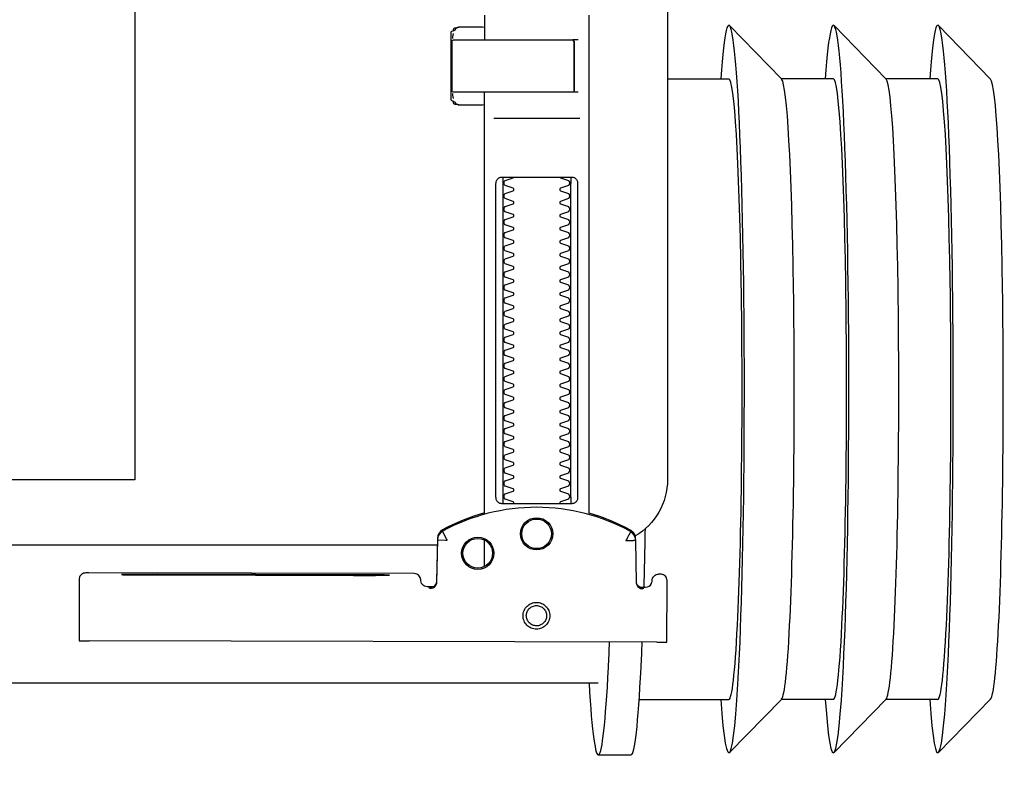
# Model space of a CAD drawing. Header units: millimetres. Extents: x 15214 to 140083, y -437840 to -79279.
# Tile 6 of 256: x 119410 to 119425, y -389243 to -389232. Entities that reach past the tile are written whole.
import ezdxf

# ---------------------------------------------------------------- set-up
doc = ezdxf.new("R2010")
doc.units = ezdxf.units.MM
doc.layers.get('0').update_dxf_attribs({"lineweight": 0})
doc.layers.add('0-wypos-sanitarne', color=1, linetype='Continuous')

# ---------------------------------------------------------------- blocks, each defined once
blk = doc.blocks.new('99400_TOP')
for points in [[(-0.24944, 0.17326), (-0.24147, 0.18145)], [(-0.24136, 0.17331), (-0.23341, 0.17331), (-0.22548, 0.18145)], [(-0.22538, 0.17331), (-0.21743, 0.17331), (-0.2095, 0.18145)], [(-0.18941, 0.18181), (-0.19441, 0.18181)], [(-0.19567, 0.17331), (-0.20939, 0.17331)], [(-0.18941, 0.17081), (-0.04454, 0.17081), (-0.04035, 0.17071), (-0.03616, 0.17042), (-0.032, 0.16993), (-0.02786, 0.16925), (-0.02376, 0.16837), (-0.0197, 0.16731), (-0.0157, 0.16606), (-0.01176, 0.16462), (-0.00789, 0.163), (-0.0041, 0.1612), (-0.0004, 0.15923), (0.0032, 0.15708), (0.00671, 0.15478), (0.0101, 0.1523), (0.01337, 0.14968)], [(-0.19839, 0.16455), (-0.11148, 0.16437)], [(-0.19593, 0.15629), (-0.19608, 0.15629), (-0.19638, 0.15629), (-0.19593, 0.1562), (-0.19577, 0.15614), (-0.19563, 0.15605), (-0.19551, 0.15594), (-0.1954, 0.15581), (-0.19532, 0.15567), (-0.19526, 0.15551), (-0.19523, 0.15535)], [(-0.16479, 0.14865), (-0.16466, 0.1552), (-0.16464, 0.15536), (-0.1646, 0.15551), (-0.16454, 0.15566), (-0.16445, 0.15579), (-0.16435, 0.15591), (-0.16422, 0.15601), (-0.16408, 0.15609), (-0.16394, 0.15614), (-0.16348, 0.15622), (-0.1638, 0.15623), (-0.16395, 0.15623)], [(-0.12195, 0.15427), (-0.15195, 0.15433)], [(-0.15195, 0.15423), (-0.12195, 0.15417)], [(-0.172, 0.15297), (-0.172, 0.14892)], [(0.16493, 0.14968), (-0.16477, 0.14968)], [(-0.172, 0.06856), (-0.172, 0.07236)], [(-0.172, 0.14497), (-0.172, 0.08036)], [(-0.1852, 0.14236), (-0.1852, 0.09436)], [(-0.1748, 0.09436), (-0.1748, 0.14236)], [(-0.11847, 0.04968), (-0.11847, 0.13968), (0.11153, 0.13968), (0.11153, 0.04968)], [(-0.17342, 0.08436), (-0.18658, 0.08436)], [(-0.172, 0.0823), (-0.17167, 0.08236), (-0.1682, 0.08236), (-0.16809, 0.08236), (-0.16798, 0.08234), (-0.16789, 0.08225), (-0.16779, 0.08224), (-0.16762, 0.08223), (-0.16752, 0.08223), (-0.16741, 0.08221), (-0.1673, 0.08214), (-0.16725, 0.082), (-0.16725, 0.08174), (-0.16711, 0.08172), (-0.16701, 0.08168), (-0.16693, 0.08162), (-0.16687, 0.08148), (-0.16687, 0.07124), (-0.16691, 0.07111), (-0.16701, 0.07103), (-0.16725, 0.07098), (-0.16725, 0.07071), (-0.16728, 0.07061), (-0.16735, 0.07054), (-0.16746, 0.0705), (-0.16762, 0.07049), (-0.16775, 0.07048), (-0.16789, 0.07046), (-0.16797, 0.07039), (-0.16807, 0.07036), (-0.1682, 0.07036), (-0.17167, 0.07036), (-0.172, 0.07041)], [(-0.16829, 0.08235), (-0.16772, 0.08221), (-0.16738, 0.08176)], [(-0.18633, 0.08036), (-0.17526, 0.08036), (-0.17367, 0.08036)], [(-0.16723, 0.08135), (-0.16714, 0.08082), (-0.16713, 0.08055)], [(-0.24944, 0.07835), (-0.24147, 0.07016)], [(-0.24136, 0.07831), (-0.23341, 0.07831), (-0.22548, 0.07016)], [(-0.22538, 0.07831), (-0.21743, 0.07831), (-0.2095, 0.07016)], [(-0.2, 0.07831), (-0.20939, 0.07831)], [(-0.18633, 0.07236), (-0.1855, 0.07236), (-0.18567, 0.07246), (-0.1857, 0.07256)], [(-0.16738, 0.07096), (-0.16772, 0.07051), (-0.16829, 0.07036)], [(-0.16713, 0.07216), (-0.16714, 0.0719), (-0.16723, 0.07137)]]:
    blk.add_lwpolyline(points)
for points in [[(-0.19989, 0.16454), (-0.19995, 0.15554, 0.009369), (-0.19993, 0.15511), (-0.19991, 0.15494), (-0.19986, 0.15477), (-0.19978, 0.15461), (-0.19968, 0.15447), (-0.19955, 0.15435), (-0.1994, 0.15426), (-0.19924, 0.15419), (-0.19907, 0.15415), (-0.19895, 0.15414), (-0.1988, 0.15414)], [(-0.16412, 0.15607), (-0.16324, 0.15607), (-0.16303, 0.15604), (-0.16282, 0.15598), (-0.16264, 0.15587), (-0.16249, 0.15572), (-0.16236, 0.15555), (-0.16228, 0.15535), (-0.16224, 0.15515, 0.002299), (-0.16224, 0.15503, 0.40455), (-0.16124, 0.15406), (-0.11145, 0.15396), (-0.11127, 0.15396), (-0.11111, 0.15396), (-0.11099, 0.15396), (-0.11083, 0.15397), (-0.11065, 0.15401), (-0.11048, 0.15408), (-0.11033, 0.15418), (-0.1102, 0.1543), (-0.11009, 0.15445), (-0.11001, 0.15461), (-0.10996, 0.15479), (-0.10995, 0.15497), (-0.10997, 0.16396), (-0.10998, 0.16435)], [(-0.19576, 0.15613), (-0.19665, 0.15613, 0.282591), (-0.19753, 0.15558), (-0.19757, 0.15549), (-0.19761, 0.15538), (-0.19763, 0.15529), (-0.19764, 0.15514, -0.415352), (-0.19864, 0.15414)], [(-0.19623, 0.15644), (-0.19587, 0.15638), (-0.19555, 0.15617), (-0.19533, 0.15585), (-0.19523, 0.1555), (-0.19513, 0.14894), (-0.19513, 0.14888, 0.265347), (-0.19435, 0.14762, 0.125711), (-0.17997, 0.14391, 0.125711), (-0.16558, 0.14756, 0.26954), (-0.16479, 0.14885), (-0.16467, 0.1554), (-0.16464, 0.15562), (-0.16456, 0.15583), (-0.16444, 0.15601), (-0.16428, 0.15617), (-0.16409, 0.15628), (-0.16388, 0.15635), (-0.16368, 0.15638)], [(-0.15993, 0.04968), (-0.17248, 0.04968, 0.405519), (-0.172, 0.05018), (-0.172, 0.05088, 0.414214), (-0.1725, 0.05138), (-0.1875, 0.05138, 0.414214), (-0.188, 0.05088), (-0.188, 0.05018, 0.405519), (-0.18751, 0.04968), (-0.19, 0.04968, -0.414214), (-0.2, 0.05968), (-0.2, 0.13968, -0.266001), (-0.19506, 0.1483)], [(-0.19512, 0.14869), (-0.19511, 0.1485), (-0.19509, 0.1484), (-0.19506, 0.1483), (-0.19503, 0.1482), (-0.19498, 0.1481), (-0.19493, 0.148), (-0.19488, 0.14791), (-0.19482, 0.14782), (-0.19475, 0.14774), (-0.19467, 0.14766), (-0.1946, 0.14759), (-0.19451, 0.14753), (-0.19443, 0.14747), (-0.19434, 0.14742), (-0.19358, 0.14701), (-0.19281, 0.14663), (-0.19203, 0.14628), (-0.19124, 0.14594), (-0.19044, 0.14563), (-0.18964, 0.14534), (-0.18882, 0.14507), (-0.188, 0.14483), (-0.188, 0.06856, 0.414214)], [(-0.172, 0.14478), (-0.17117, 0.14502), (-0.17034, 0.14528), (-0.16952, 0.14557), (-0.16871, 0.14588), (-0.16791, 0.14622), (-0.16712, 0.14657), (-0.16635, 0.14695), (-0.16558, 0.14736), (-0.16557, 0.14736, 0.269546), (-0.16479, 0.14865)], [(-0.18353, 0.09336, 0.182836), (-0.18364, 0.09345), (-0.18485, 0.09386, 0.050055), (-0.185, 0.09412), (-0.185, 0.0944, 0.050055), (-0.18485, 0.09466), (-0.18364, 0.09507, 0.719897), (-0.18364, 0.09545), (-0.18485, 0.09586, 0.050055), (-0.185, 0.09612), (-0.185, 0.0964, 0.050055), (-0.18485, 0.09666), (-0.18364, 0.09707, 0.719897), (-0.18364, 0.09745), (-0.18485, 0.09786, 0.050055), (-0.185, 0.09812), (-0.185, 0.0984, 0.050055), (-0.18485, 0.09866), (-0.18364, 0.09907, 0.719897), (-0.18364, 0.09945), (-0.18485, 0.09986, 0.050055), (-0.185, 0.10012), (-0.185, 0.1004, 0.050055), (-0.18485, 0.10066), (-0.18364, 0.10107, 0.719897), (-0.18364, 0.10145), (-0.18485, 0.10186, 0.050055), (-0.185, 0.10212), (-0.185, 0.1024, 0.050055), (-0.18485, 0.10266), (-0.18364, 0.10307, 0.719897), (-0.18364, 0.10345), (-0.18485, 0.10386, 0.050055), (-0.185, 0.10412), (-0.185, 0.1044, 0.050055), (-0.18485, 0.10466), (-0.18364, 0.10507, 0.719897), (-0.18364, 0.10545), (-0.18485, 0.10586, 0.050055), (-0.185, 0.10612), (-0.185, 0.1064, 0.050055), (-0.18485, 0.10666), (-0.18364, 0.10707, 0.719897), (-0.18364, 0.10745), (-0.18485, 0.10786, 0.050055), (-0.185, 0.10812), (-0.185, 0.1084, 0.050055), (-0.18485, 0.10866), (-0.18364, 0.10907, 0.719897), (-0.18364, 0.10945), (-0.18485, 0.10986, 0.050055), (-0.185, 0.11012), (-0.185, 0.1104, 0.050055), (-0.18485, 0.11066), (-0.18364, 0.11107, 0.719897), (-0.18364, 0.11145), (-0.18485, 0.11186, 0.050055), (-0.185, 0.11212), (-0.185, 0.1124, 0.050055), (-0.18485, 0.11266), (-0.18364, 0.11307, 0.719897), (-0.18364, 0.11345), (-0.18485, 0.11386, 0.050055), (-0.185, 0.11412), (-0.185, 0.1144, 0.050055), (-0.18485, 0.11466), (-0.18364, 0.11507, 0.719897), (-0.18364, 0.11545), (-0.18485, 0.11586, 0.050055), (-0.185, 0.11612), (-0.185, 0.1164, 0.050055), (-0.18485, 0.11666), (-0.18364, 0.11707, 0.719897), (-0.18364, 0.11745), (-0.18485, 0.11786, 0.050055), (-0.185, 0.11812), (-0.185, 0.1184, 0.050055), (-0.18485, 0.11866), (-0.18364, 0.11907, 0.719897), (-0.18364, 0.11945), (-0.18485, 0.11986, 0.050055), (-0.185, 0.12012), (-0.185, 0.1204, 0.050055), (-0.18485, 0.12066), (-0.18364, 0.12107, 0.719897), (-0.18364, 0.12145), (-0.18485, 0.12186, 0.050055), (-0.185, 0.12212), (-0.185, 0.1224, 0.050055), (-0.18485, 0.12266), (-0.18364, 0.12307, 0.719897), (-0.18364, 0.12345), (-0.18485, 0.12386, 0.050055), (-0.185, 0.12412), (-0.185, 0.1244, 0.050055), (-0.18485, 0.12466), (-0.18364, 0.12507, 0.719897), (-0.18364, 0.12545), (-0.18485, 0.12586, 0.050055), (-0.185, 0.12612), (-0.185, 0.1264, 0.050055), (-0.18485, 0.12666), (-0.18364, 0.12707, 0.719897), (-0.18364, 0.12745), (-0.18485, 0.12786, 0.050055), (-0.185, 0.12812), (-0.185, 0.1284, 0.050055), (-0.18485, 0.12866), (-0.18364, 0.12907, 0.719897), (-0.18364, 0.12945), (-0.18485, 0.12986, 0.050055), (-0.185, 0.13012), (-0.185, 0.1304, 0.050055), (-0.18485, 0.13066), (-0.18364, 0.13107, 0.719897), (-0.18364, 0.13145), (-0.18485, 0.13186, 0.050055), (-0.185, 0.13212), (-0.185, 0.1324, 0.050055), (-0.18485, 0.13266), (-0.18364, 0.13307, 0.719897), (-0.18364, 0.13345), (-0.18485, 0.13386, 0.050055), (-0.185, 0.13412), (-0.185, 0.1344, 0.050055), (-0.18485, 0.13466), (-0.18364, 0.13507, 0.719897), (-0.18364, 0.13545), (-0.18485, 0.13586, 0.050055), (-0.185, 0.13612), (-0.185, 0.1364, 0.050055), (-0.18485, 0.13666), (-0.18364, 0.13707, 0.719897), (-0.18364, 0.13745), (-0.18485, 0.13786, 0.050055), (-0.185, 0.13812), (-0.185, 0.1384, 0.050055), (-0.18485, 0.13866), (-0.18364, 0.13907, 0.719897), (-0.18364, 0.13945), (-0.18485, 0.13986, 0.050055), (-0.185, 0.14012), (-0.185, 0.1404, 0.050055), (-0.18485, 0.14066), (-0.18364, 0.14107, 0.719897), (-0.18364, 0.14145), (-0.18485, 0.14186, 0.050055), (-0.185, 0.14212), (-0.185, 0.1424, 0.050055), (-0.18485, 0.14266), (-0.18364, 0.14307, 0.474594), (-0.18353, 0.14336)], [(-0.17647, 0.14336, 0.474594), (-0.17636, 0.14307), (-0.17514, 0.14266, 0.050055), (-0.175, 0.1424), (-0.175, 0.14212, 0.050055), (-0.17514, 0.14186), (-0.17636, 0.14145, 0.719897), (-0.17636, 0.14107), (-0.17514, 0.14066, 0.050055), (-0.175, 0.1404), (-0.175, 0.14012, 0.050055), (-0.17514, 0.13986), (-0.17636, 0.13945, 0.719897), (-0.17636, 0.13907), (-0.17514, 0.13866, 0.050055), (-0.175, 0.1384), (-0.175, 0.13812, 0.050055), (-0.17514, 0.13786), (-0.17636, 0.13745, 0.719897), (-0.17636, 0.13707), (-0.17514, 0.13666, 0.050055), (-0.175, 0.1364), (-0.175, 0.13612, 0.050055), (-0.17514, 0.13586), (-0.17636, 0.13545, 0.719897), (-0.17636, 0.13507), (-0.17514, 0.13466, 0.050055), (-0.175, 0.1344), (-0.175, 0.13412, 0.050055), (-0.17514, 0.13386), (-0.17636, 0.13345, 0.719897), (-0.17636, 0.13307), (-0.17514, 0.13266, 0.050055), (-0.175, 0.1324), (-0.175, 0.13212, 0.050055), (-0.17514, 0.13186), (-0.17636, 0.13145, 0.719897), (-0.17636, 0.13107), (-0.17514, 0.13066, 0.050055), (-0.175, 0.1304), (-0.175, 0.13012, 0.050055), (-0.17514, 0.12986), (-0.17636, 0.12945, 0.719897), (-0.17636, 0.12907), (-0.17514, 0.12866, 0.050055), (-0.175, 0.1284), (-0.175, 0.12812, 0.050055), (-0.17514, 0.12786), (-0.17636, 0.12745, 0.719897), (-0.17636, 0.12707), (-0.17514, 0.12666, 0.050055), (-0.175, 0.1264), (-0.175, 0.12612, 0.050055), (-0.17514, 0.12586), (-0.17636, 0.12545, 0.719897), (-0.17636, 0.12507), (-0.17514, 0.12466, 0.050055), (-0.175, 0.1244), (-0.175, 0.12412, 0.050055), (-0.17514, 0.12386), (-0.17636, 0.12345, 0.719897), (-0.17636, 0.12307), (-0.17514, 0.12266, 0.050055), (-0.175, 0.1224), (-0.175, 0.12212, 0.050055), (-0.17514, 0.12186), (-0.17636, 0.12145, 0.719897), (-0.17636, 0.12107), (-0.17514, 0.12066, 0.050055), (-0.175, 0.1204), (-0.175, 0.12012, 0.050055), (-0.17514, 0.11986), (-0.17636, 0.11945, 0.719897), (-0.17636, 0.11907), (-0.17514, 0.11866, 0.050055), (-0.175, 0.1184), (-0.175, 0.11812, 0.050055), (-0.17514, 0.11786), (-0.17636, 0.11745, 0.719897), (-0.17636, 0.11707), (-0.17514, 0.11666, 0.050055), (-0.175, 0.1164), (-0.175, 0.11612, 0.050055), (-0.17514, 0.11586), (-0.17636, 0.11545, 0.719897), (-0.17636, 0.11507), (-0.17514, 0.11466, 0.050055), (-0.175, 0.1144), (-0.175, 0.11412, 0.050055), (-0.17514, 0.11386), (-0.17636, 0.11345, 0.719897), (-0.17636, 0.11307), (-0.17514, 0.11266, 0.050055), (-0.175, 0.1124), (-0.175, 0.11212, 0.050055), (-0.17514, 0.11186), (-0.17636, 0.11145, 0.719897), (-0.17636, 0.11107), (-0.17514, 0.11066, 0.050055), (-0.175, 0.1104), (-0.175, 0.11012, 0.050055), (-0.17514, 0.10986), (-0.17636, 0.10945, 0.719897), (-0.17636, 0.10907), (-0.17514, 0.10866, 0.050055), (-0.175, 0.1084), (-0.175, 0.10812, 0.050055), (-0.17514, 0.10786), (-0.17636, 0.10745, 0.719897), (-0.17636, 0.10707), (-0.17514, 0.10666, 0.050055), (-0.175, 0.1064), (-0.175, 0.10612, 0.050055), (-0.17514, 0.10586), (-0.17636, 0.10545, 0.719897), (-0.17636, 0.10507), (-0.17514, 0.10466, 0.050055), (-0.175, 0.1044), (-0.175, 0.10412, 0.050055), (-0.17514, 0.10386), (-0.17636, 0.10345, 0.719897), (-0.17636, 0.10307), (-0.17514, 0.10266, 0.050055), (-0.175, 0.1024), (-0.175, 0.10212, 0.050055), (-0.17514, 0.10186), (-0.17636, 0.10145, 0.719897), (-0.17636, 0.10107), (-0.17514, 0.10066, 0.050055), (-0.175, 0.1004), (-0.175, 0.10012, 0.050055), (-0.17514, 0.09986), (-0.17636, 0.09945, 0.719897), (-0.17636, 0.09907), (-0.17514, 0.09866, 0.050055), (-0.175, 0.0984), (-0.175, 0.09812, 0.050055), (-0.17514, 0.09786), (-0.17636, 0.09745, 0.719897), (-0.17636, 0.09707), (-0.17514, 0.09666, 0.050055), (-0.175, 0.0964), (-0.175, 0.09612, 0.050055), (-0.17514, 0.09586), (-0.17636, 0.09545, 0.719897), (-0.17636, 0.09507), (-0.17514, 0.09466, 0.050055), (-0.175, 0.0944), (-0.175, 0.09412, 0.050055), (-0.17514, 0.09386), (-0.17636, 0.09345, 0.182836), (-0.17647, 0.09336)], [(-0.1857, 0.08016), (-0.1857, 0.07256), (-0.1857, 0.08016), (-0.18567, 0.08026), (-0.18559, 0.08034), (-0.17695, 0.08036), (-0.16725, 0.08036, -0.414214), (-0.16705, 0.08016), (-0.16705, 0.07256, -0.414214), (-0.16725, 0.07236), (-0.18543, 0.07236), (-0.18553, 0.0724), (-0.18559, 0.07256)]]:
    blk.add_lwpolyline(points, format="xyb")
for points in [[(-0.17994, 0.16256), (-0.17974, 0.16255), (-0.17954, 0.16252), (-0.17934, 0.16247), (-0.17915, 0.1624), (-0.17897, 0.16231), (-0.1788, 0.16221), (-0.17864, 0.16209), (-0.17849, 0.16196), (-0.17836, 0.16181), (-0.17824, 0.16165), (-0.17813, 0.16147), (-0.17805, 0.16129), (-0.17798, 0.1611), (-0.17793, 0.16091), (-0.1779, 0.16071), (-0.17789, 0.16051), (-0.1779, 0.16031), (-0.17793, 0.16011), (-0.17798, 0.15991), (-0.17805, 0.15972), (-0.17814, 0.15954), (-0.17824, 0.15937), (-0.17836, 0.15921), (-0.1785, 0.15906), (-0.17865, 0.15893), (-0.17881, 0.15881), (-0.17898, 0.1587), (-0.17916, 0.15862), (-0.17935, 0.15855), (-0.17955, 0.1585), (-0.17975, 0.15847), (-0.17995, 0.15846), (-0.18015, 0.15847), (-0.18035, 0.1585), (-0.18054, 0.15855), (-0.18073, 0.15862), (-0.18091, 0.15871), (-0.18108, 0.15881), (-0.18124, 0.15893), (-0.18139, 0.15907), (-0.18153, 0.15922), (-0.18165, 0.15938), (-0.18175, 0.15955), (-0.18184, 0.15973), (-0.1819, 0.15992), (-0.18195, 0.16012), (-0.18198, 0.16031), (-0.18199, 0.16052), (-0.18198, 0.16072), (-0.18195, 0.16091), (-0.1819, 0.16111), (-0.18183, 0.1613), (-0.18175, 0.16148), (-0.18164, 0.16165), (-0.18152, 0.16181), (-0.18139, 0.16196), (-0.18124, 0.1621), (-0.18108, 0.16222), (-0.1809, 0.16232), (-0.18072, 0.1624), (-0.18053, 0.16247), (-0.18034, 0.16252), (-0.18014, 0.16255)], [(-0.17994, 0.16205), (-0.17979, 0.16205), (-0.17964, 0.16202), (-0.17949, 0.16199), (-0.17935, 0.16194), (-0.17921, 0.16187), (-0.17908, 0.16179), (-0.17896, 0.1617), (-0.17884, 0.1616), (-0.17874, 0.16149), (-0.17865, 0.16136), (-0.17857, 0.16123), (-0.17851, 0.1611), (-0.17846, 0.16095), (-0.17842, 0.1608), (-0.1784, 0.16065), (-0.17839, 0.1605), (-0.1784, 0.16035), (-0.17842, 0.1602), (-0.17846, 0.16005), (-0.17851, 0.15991), (-0.17858, 0.15977), (-0.17866, 0.15964), (-0.17875, 0.15952), (-0.17885, 0.15941), (-0.17896, 0.1593), (-0.17908, 0.15921), (-0.17921, 0.15914), (-0.17935, 0.15907), (-0.1795, 0.15902), (-0.17964, 0.15898), (-0.17979, 0.15896), (-0.17995, 0.15895), (-0.1801, 0.15896), (-0.18025, 0.15899), (-0.18039, 0.15902), (-0.18054, 0.15907), (-0.18067, 0.15914), (-0.18081, 0.15922), (-0.18093, 0.15931), (-0.18104, 0.15941), (-0.18114, 0.15952), (-0.18123, 0.15965), (-0.18131, 0.15978), (-0.18138, 0.15991), (-0.18143, 0.16006), (-0.18146, 0.16021), (-0.18148, 0.16036), (-0.18149, 0.16051), (-0.18148, 0.16066), (-0.18146, 0.16081), (-0.18142, 0.16096), (-0.18137, 0.1611), (-0.18131, 0.16124), (-0.18123, 0.16137), (-0.18114, 0.16149), (-0.18104, 0.1616), (-0.18092, 0.1617), (-0.1808, 0.1618), (-0.18067, 0.16187), (-0.18053, 0.16194), (-0.18039, 0.16199), (-0.18024, 0.16203), (-0.18009, 0.16205)], [(-0.17471, 0.14336), (-0.17462, 0.14336), (-0.17454, 0.14335), (-0.17445, 0.14333), (-0.17436, 0.14331), (-0.17428, 0.14327), (-0.1742, 0.14323), (-0.17413, 0.14318), (-0.17406, 0.14313), (-0.174, 0.14306), (-0.17394, 0.14299), (-0.17389, 0.1429), (-0.17384, 0.1428), (-0.1738, 0.1427), (-0.17378, 0.14259), (-0.17376, 0.14247), (-0.17375, 0.14236), (-0.17375, 0.09436), (-0.17376, 0.09424), (-0.17378, 0.09413), (-0.1738, 0.09402), (-0.17384, 0.09391), (-0.17389, 0.09382), (-0.17394, 0.09373), (-0.174, 0.09366), (-0.17406, 0.09359), (-0.17413, 0.09353), (-0.1742, 0.09349), (-0.17428, 0.09344), (-0.17436, 0.09341), (-0.17445, 0.09339), (-0.17454, 0.09337), (-0.17462, 0.09336), (-0.17471, 0.09336), (-0.18529, 0.09336), (-0.18538, 0.09336), (-0.18546, 0.09337), (-0.18555, 0.09339), (-0.18564, 0.09341), (-0.18572, 0.09344), (-0.1858, 0.09349), (-0.18587, 0.09353), (-0.18594, 0.09359), (-0.186, 0.09366), (-0.18606, 0.09373), (-0.18611, 0.09382), (-0.18616, 0.09391), (-0.1862, 0.09402), (-0.18622, 0.09413), (-0.18624, 0.09424), (-0.18624, 0.09436), (-0.18624, 0.14236), (-0.18624, 0.14247), (-0.18622, 0.14259), (-0.1862, 0.1427), (-0.18616, 0.1428), (-0.18611, 0.1429), (-0.18606, 0.14299), (-0.186, 0.14306), (-0.18594, 0.14313), (-0.18587, 0.14318), (-0.1858, 0.14323), (-0.18572, 0.14327), (-0.18564, 0.14331), (-0.18555, 0.14333), (-0.18546, 0.14335), (-0.18538, 0.14336), (-0.18529, 0.14336)]]:
    blk.add_lwpolyline(points, close=True)
for points in [[(-0.19435, 0.14766), (-0.19435, 0.14766), (-0.19435, 0.14766), (-0.19435, 0.14766), (-0.19435, 0.14766), (-0.19435, 0.14766), (-0.19434, 0.14766), (-0.19434, 0.14766), (-0.19434, 0.14766), (-0.19434, 0.14766), (-0.19434, 0.14766), (-0.19435, 0.14766), (-0.19435, 0.14766), (-0.19435, 0.14766), (-0.19435, 0.14766), (-0.19435, 0.14766), (-0.19435, 0.14766), (-0.19435, 0.14766), (-0.19435, 0.14766), (-0.19435, 0.14767), (-0.19435, 0.14767), (-0.19435, 0.14767), (-0.19435, 0.14767), (-0.19435, 0.14767), (-0.19435, 0.14767), (-0.19435, 0.14768), (-0.19434, 0.14768), (-0.19434, 0.14768), (-0.19434, 0.14769), (-0.19434, 0.14769), (-0.19433, 0.1477), (-0.19433, 0.1477), (-0.19433, 0.14771), (-0.19433, 0.14771), (-0.19433, 0.14772), (-0.19432, 0.14772), (-0.19432, 0.14773), (-0.19432, 0.14773), (-0.19431, 0.14774), (-0.19431, 0.14774), (-0.19431, 0.14775), (-0.1943, 0.14776), (-0.1943, 0.14776), (-0.1943, 0.14777), (-0.19429, 0.14778), (-0.19429, 0.14779), (-0.19428, 0.14779), (-0.19428, 0.1478), (-0.19428, 0.14781), (-0.19427, 0.14782), (-0.19427, 0.14783), (-0.19426, 0.14784), (-0.19426, 0.14784), (-0.19425, 0.14785), (-0.19425, 0.14786), (-0.19424, 0.14787), (-0.19424, 0.14788), (-0.19423, 0.14789), (-0.19423, 0.1479), (-0.19422, 0.14791), (-0.19421, 0.14792), (-0.19421, 0.14793), (-0.1942, 0.14794), (-0.1942, 0.14796), (-0.19419, 0.14797), (-0.19418, 0.14798), (-0.19418, 0.14799), (-0.19417, 0.148), (-0.19416, 0.14801), (-0.19416, 0.14803), (-0.19415, 0.14804), (-0.19414, 0.14806), (-0.19412, 0.14809), (-0.19411, 0.14812), (-0.19409, 0.14814), (-0.19408, 0.14817), (-0.19406, 0.1482), (-0.19405, 0.14823), (-0.19395, 0.14841), (-0.19393, 0.14844), (-0.19389, 0.14851), (-0.19388, 0.14854), (-0.19386, 0.14858), (-0.19384, 0.14861), (-0.19382, 0.14864), (-0.1938, 0.14868), (-0.19378, 0.14871), (-0.19376, 0.14875), (-0.19375, 0.14877), (-0.19375, 0.14878), (-0.19374, 0.14878), (-0.19373, 0.1488), (-0.19373, 0.14881), (-0.19372, 0.14882), (-0.19372, 0.14883), (-0.19371, 0.14884), (-0.19371, 0.14885), (-0.1937, 0.14885), (-0.1937, 0.14886), (-0.1937, 0.14886), (-0.1937, 0.14886), (-0.1937, 0.14887), (-0.1937, 0.14887), (-0.19369, 0.14888), (-0.19369, 0.14889), (-0.19369, 0.14889), (-0.19368, 0.1489), (-0.19368, 0.1489), (-0.19368, 0.1489), (-0.19368, 0.14891), (-0.19367, 0.14891), (-0.19367, 0.14892), (-0.19366, 0.14892), (-0.19366, 0.14892), (-0.19365, 0.14893), (-0.19365, 0.14893), (-0.19364, 0.14894), (-0.19364, 0.14894), (-0.19364, 0.14894), (-0.19363, 0.14895), (-0.19363, 0.14895), (-0.19363, 0.14896), (-0.19363, 0.14896), (-0.19363, 0.14896), (-0.19363, 0.14897), (-0.19363, 0.14897), (-0.19363, 0.14898), (-0.19363, 0.14898), (-0.19363, 0.14899), (-0.19363, 0.14899), (-0.19364, 0.14899), (-0.19364, 0.149), (-0.19364, 0.149), (-0.19364, 0.149), (-0.19365, 0.149), (-0.19365, 0.149), (-0.19365, 0.149), (-0.19365, 0.149), (-0.19365, 0.149), (-0.19365, 0.149), (-0.19366, 0.149), (-0.19366, 0.149), (-0.19366, 0.149), (-0.19366, 0.149), (-0.19366, 0.149), (-0.19367, 0.149), (-0.19367, 0.149), (-0.19367, 0.149), (-0.19367, 0.149), (-0.19368, 0.149), (-0.19368, 0.149), (-0.19368, 0.149), (-0.19369, 0.149), (-0.19369, 0.14899), (-0.1937, 0.14899), (-0.1937, 0.14899), (-0.1937, 0.14899), (-0.19371, 0.14899), (-0.19371, 0.14899), (-0.19371, 0.14899), (-0.19372, 0.14898), (-0.19372, 0.14898), (-0.19373, 0.14898), (-0.19373, 0.14898), (-0.19373, 0.14898), (-0.19374, 0.14898), (-0.19374, 0.14898), (-0.19375, 0.14898), (-0.19375, 0.14899), (-0.19376, 0.14899), (-0.19376, 0.14899), (-0.19376, 0.14899), (-0.19377, 0.14899), (-0.19377, 0.14899), (-0.19377, 0.14899), (-0.19378, 0.14899), (-0.19378, 0.14899), (-0.19378, 0.14899), (-0.19378, 0.14899), (-0.19378, 0.14899), (-0.19379, 0.14899), (-0.19379, 0.14899), (-0.19379, 0.14899), (-0.1938, 0.14899), (-0.1938, 0.14899), (-0.19381, 0.14899), (-0.19381, 0.14899), (-0.19382, 0.14899), (-0.19382, 0.14899), (-0.19383, 0.14899), (-0.19384, 0.14899), (-0.19385, 0.14899), (-0.19385, 0.14899), (-0.19386, 0.14899), (-0.19387, 0.14899), (-0.19388, 0.14899), (-0.19388, 0.14899), (-0.19389, 0.14898), (-0.1939, 0.14898), (-0.19391, 0.14898), (-0.19392, 0.14898), (-0.19397, 0.14898), (-0.19398, 0.14898), (-0.19399, 0.14898), (-0.194, 0.14898), (-0.19401, 0.14898), (-0.19402, 0.14898), (-0.19403, 0.14898), (-0.19404, 0.14898), (-0.19406, 0.14898), (-0.19407, 0.14898), (-0.19408, 0.14898), (-0.19409, 0.14898), (-0.1941, 0.14898), (-0.19411, 0.14898), (-0.19416, 0.14898), (-0.19419, 0.14898), (-0.19421, 0.14898), (-0.19424, 0.14898), (-0.19426, 0.14898), (-0.19428, 0.14898), (-0.19431, 0.14898), (-0.19433, 0.14898), (-0.19435, 0.14898), (-0.19438, 0.14897), (-0.19455, 0.14897), (-0.19457, 0.14897), (-0.19459, 0.14897), (-0.19461, 0.14897), (-0.19463, 0.14897), (-0.19464, 0.14897), (-0.19465, 0.14897), (-0.19466, 0.14897), (-0.19467, 0.14897), (-0.19468, 0.14897), (-0.19469, 0.14897), (-0.1947, 0.14897), (-0.19471, 0.14897), (-0.19472, 0.14897), (-0.19473, 0.14897), (-0.19473, 0.14897), (-0.19474, 0.14897), (-0.19475, 0.14897), (-0.19476, 0.14897), (-0.19477, 0.14897), (-0.19478, 0.14897), (-0.19479, 0.14897), (-0.19479, 0.14897), (-0.1948, 0.14897), (-0.19481, 0.14897), (-0.19482, 0.14896), (-0.19483, 0.14896), (-0.19483, 0.14896), (-0.19484, 0.14896), (-0.19485, 0.14896), (-0.19486, 0.14896), (-0.19486, 0.14896), (-0.19487, 0.14896), (-0.19488, 0.14896), (-0.19489, 0.14896), (-0.19489, 0.14896), (-0.1949, 0.14896), (-0.19491, 0.14896), (-0.19491, 0.14896), (-0.19492, 0.14896), (-0.19493, 0.14896), (-0.19493, 0.14896), (-0.19494, 0.14896), (-0.19495, 0.14896), (-0.19495, 0.14896), (-0.19496, 0.14896), (-0.19497, 0.14896), (-0.19498, 0.14896), (-0.19499, 0.14896), (-0.19499, 0.14896), (-0.195, 0.14896), (-0.19501, 0.14896), (-0.19501, 0.14896), (-0.19502, 0.14896), (-0.19502, 0.14896), (-0.19503, 0.14896), (-0.19503, 0.14896), (-0.19504, 0.14896), (-0.19504, 0.14896), (-0.19504, 0.14896), (-0.19505, 0.14896), (-0.19505, 0.14896), (-0.19506, 0.14896), (-0.19506, 0.14896), (-0.19506, 0.14896), (-0.19507, 0.14896), (-0.19507, 0.14896), (-0.19508, 0.14896), (-0.19508, 0.14896), (-0.19508, 0.14896), (-0.19509, 0.14896), (-0.19509, 0.14896), (-0.19509, 0.14896), (-0.1951, 0.14896), (-0.1951, 0.14896), (-0.1951, 0.14896), (-0.1951, 0.14896), (-0.19511, 0.14896), (-0.19511, 0.14896), (-0.19511, 0.14896), (-0.19511, 0.14896), (-0.19511, 0.14896), (-0.19512, 0.14896), (-0.19512, 0.14896), (-0.19512, 0.14896), (-0.19512, 0.14896), (-0.19512, 0.14896), (-0.19512, 0.14896), (-0.19512, 0.14895), (-0.19513, 0.14895), (-0.19513, 0.14895), (-0.19513, 0.14895), (-0.19513, 0.14895), (-0.19513, 0.14895), (-0.19513, 0.14895), (-0.19513, 0.14895), (-0.19513, 0.14895), (-0.19513, 0.14895), (-0.19513, 0.14895), (-0.19513, 0.14895), (-0.19513, 0.14895), (-0.19513, 0.14895), (-0.19513, 0.14895), (-0.19513, 0.14896), (-0.19513, 0.14896), (-0.19513, 0.14896), (-0.19513, 0.14896), (-0.19513, 0.14896), (-0.19513, 0.14896), (-0.19513, 0.14896), (-0.19513, 0.14896), (-0.19513, 0.14896), (-0.19513, 0.14896), (-0.19513, 0.14896), (-0.19513, 0.14896), (-0.19513, 0.14896), (-0.19513, 0.14896), (-0.19513, 0.14896), (-0.19513, 0.14895), (-0.19513, 0.14895, 0.269547)], [(-0.1648, 0.14889), (-0.16481, 0.14889), (-0.16484, 0.1489), (-0.16497, 0.1489), (-0.16603, 0.14893), (-0.16612, 0.14893), (-0.16616, 0.14893), (-0.1662, 0.14893), (-0.16623, 0.14894), (-0.16627, 0.14895), (-0.1663, 0.14893), (-0.1663, 0.1489), (-0.16627, 0.14888), (-0.16625, 0.14885), (-0.16623, 0.14881), (-0.16621, 0.14878), (-0.16619, 0.14875), (-0.16561, 0.14767), (-0.16559, 0.14763), (-0.16558, 0.1476, 0.269546)]]:
    blk.add_lwpolyline(points, format="xyb", close=True)
for centre, radius in [((-0.17096, 0.15095), 0.00247), ((-0.17096, 0.15095), 0.00227), ((-0.17997, 0.14797), 0.00247), ((-0.17997, 0.14797), 0.00227)]:
    blk.add_circle(centre, radius)
for centre, major_axis, ratio, start_param, end_param in [((-0.24136, 0.12581), (0, 0.0557), 0.04256, 5.733752, 6.988802), ((-0.22538, 0.12581), (0, 0.0557), 0.04256, 5.733752, 6.988802), ((-0.20939, 0.12581), (0, 0.0557), 0.04256, 5.733752, 6.988802), ((-0.18941, 0.12581), (0, 0.056), 0.04256, 5.645661, 6.988802), ((-0.19441, 0.12581), (0, 0.056), 0.04256, 0, 0.705617), ((-0.24136, 0.12581), (0, 0.0475), 0.04256, 0, 0.705617), ((-0.22538, 0.12581), (0, 0.0475), 0.04256, 0, 0.705617), ((-0.20939, 0.12581), (0, 0.0475), 0.04256, 0, 0.705617), ((-0.24936, 0.12581), (0, 0.0475), 0.04256, 0.043665, 0.705617), ((-0.23337, 0.12581), (0, 0.0475), 0.04256, 0.043665, 0.705617), ((-0.21738, 0.12581), (0, 0.0475), 0.04256, 0.043665, 0.705617), ((-0.24136, 0.12581), (0, 0.0557), 0.04256, 0.705617, 3.691026), ((-0.22538, 0.12581), (0, 0.0557), 0.04256, 0.705617, 3.691026), ((-0.20939, 0.12581), (0, 0.0557), 0.04256, 0.705617, 3.691026), ((-0.19441, 0.12581), (0, 0.056), 0.04256, 0.705617, 0.806963), ((-0.18941, 0.12581), (0, 0.056), 0.04256, 0.705617, 0.807212), ((-0.19839, 0.16453), (-0.0015, 0), 0.008726, 4.712674, 6.283151), ((-0.11148, 0.16436), (-0.0015, 0), 0.008726, 3.141878, 4.712682), ((-0.24936, 0.12581), (0, 0.0475), 0.04256, 0.705617, 3.097928), ((-0.24136, 0.12581), (0, 0.0475), 0.04256, 0.705617, 3.141593), ((-0.23337, 0.12581), (0, 0.0475), 0.04256, 0.705617, 3.097928), ((-0.22538, 0.12581), (0, 0.0475), 0.04256, 0.705617, 3.141593), ((-0.21738, 0.12581), (0, 0.0475), 0.04256, 0.705617, 3.097928), ((-0.20939, 0.12581), (0, 0.0475), 0.04256, 0.705617, 3.141593), ((-0.19663, 0.15713), (-0.000002, -0.001), 0.000289, 6.274459, 6.283185), ((-0.19441, 0.12581), (0, 0.056), 0.04256, 0.998527, 1.179108), ((-0.16324, 0.15707), (-0.000002, -0.001), 0.000289, 6.274459, 6.283185), ((-0.19879, 0.15514), (-0.000011, -0.001), 0.706875, 0, 0.012337), ((-0.19844, 0.15414), (-0.000501, 0.000001), 0.008726, 0.786107, 1.14947), ((-0.19864, 0.15514), (-0.000006, -0.001), 0.408573, 0, 0.00956), ((-0.15195, 0.15428), (0.0055, -0.00001), 0.008726, 1.571085, 4.712678), ((-0.12195, 0.15422), (0.0055, -0.00001), 0.008726, 4.712678, 7.854271), ((-0.19463, 0.14876), (-0.0005, -0.000008), 0.017454, 0, 0.000137), ((-0.16529, 0.14886), (0.0005, -0.00001), 0.000006, 6.282744, 6.283185), ((-0.1852, 0.14236), (0, 0.001), 0.000289, 4.712389, 6.283185), ((-0.1748, 0.14236), (0, -0.001), 0.000289, 1.570796, 3.141593), ((-0.1852, 0.09436), (0, -0.001), 0.000289, 0, 1.570796), ((-0.1748, 0.09436), (0, -0.001), 0.000289, 0, 1.570796), ((-0.16763, 0.08203), (0.000004, 0.0002), 0.133184, 0.00502, 0.005026), ((-0.16723, 0.08153), (0.000013, 0.0002), 0.223, 0.006306, 0.006351), ((-0.16723, 0.07118), (0.000013, -0.0002), 0.223, 6.276731, 6.276777), ((-0.16763, 0.07069), (0.000004, -0.0002), 0.133184, 6.278107, 6.278112)]:
    blk.add_ellipse(centre, major_axis=major_axis, ratio=ratio, start_param=start_param, end_param=end_param)
blk = doc.blocks.new('A$Cff2eaf8b')
blk.add_blockref('99400_TOP', (0, -0.08218))

msp = doc.modelspace()

# ---------------------------------------------------------------- block references
at = {"layer": '0-wypos-sanitarne', "xscale": 100, "yscale": 100, "zscale": 100, "rotation": 180}
msp.add_blockref('A$Cff2eaf8b', (119399.92672, -389233.06573), dxfattribs=at)

doc.saveas('drawing.dxf')
